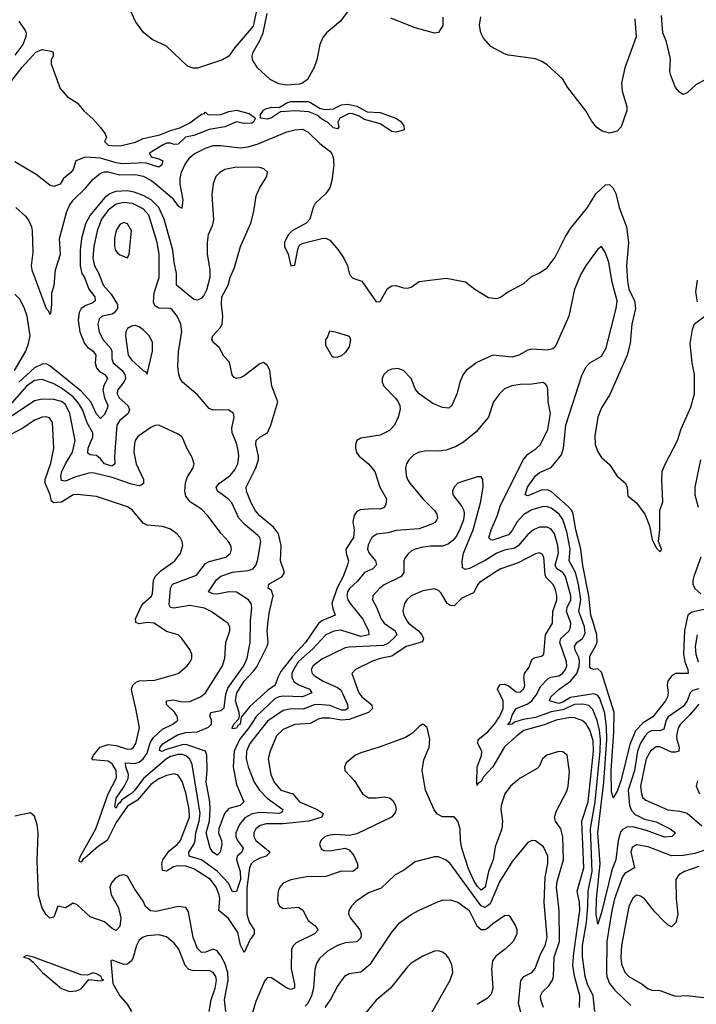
# Model space of a CAD drawing. Header units: inches. Extents: x 1694797 to 1849917, y 907313 to 1017959.
# Tile 175 of 256: x 1745354 to 1748837, y 948027 to 953097. Entities that reach past the tile are written whole.
import ezdxf

# ---------------------------------------------------------------- set-up
doc = ezdxf.new("R2010")
doc.units = ezdxf.units.IN
doc.header["$MEASUREMENT"] = 0
doc.layers.add('B7944', color=7, linetype='Continuous')
doc.layers.add('B7945', color=7, linetype='Continuous')

msp = doc.modelspace()

# ---------------------------------------------------------------- linework, layer by layer
at = {"layer": 'B7944', "color": 5}
for points, elevation in [([(1747349.3, 950000), (1747355.1, 949990), (1747408.1, 949950), (1747425.2, 949930), (1747433.7, 949910), (1747427.2, 949892.8), (1747343.2, 949870), (1747270, 949819.4), (1747210, 949807.7), (1747170, 949794), (1747082.4, 949750), (1747063.6, 949730), (1747100.6, 949630), (1747115.6, 949610), (1747165.4, 949570), (1747170.1, 949550), (1747160.7, 949539.3), (1747150, 949529.9), (1747050, 949493.5), (1747010, 949490.7), (1746950, 949499.7), (1746910, 949499.7), (1746890, 949494.6), (1746850, 949472.1), (1746770, 949467.7), (1746710, 949441.7), (1746676.8, 949410), (1746643.2, 949330), (1746633.4, 949290), (1746647.2, 949210), (1746664.7, 949170), (1746699.3, 949130), (1746760.7, 949110), (1746794, 949070), (1746885.9, 949030), (1746917.3, 949010), (1746909.4, 948990), (1746842.8, 948970), (1746710, 948956.2), (1746623.2, 948956.8), (1746591.8, 948948.2), (1746569, 948930), (1746560.1, 948910), (1746559.8, 948890), (1746569, 948870), (1746643.5, 948810), (1746623.2, 948790), (1746590, 948779.9), (1746557.9, 948762.1), (1746546.1, 948750), (1746537.7, 948730), (1746524.2, 948624.2), (1746523.9, 948490), (1746535.3, 948450), (1746561.8, 948410), (1746560.9, 948390), (1746540.5, 948359.5), (1746510, 948293.5), (1746491.7, 948331.7), (1746476.4, 948396.4), (1746428.9, 948468.9), (1746379.2, 948510), (1746384.4, 948570), (1746381.9, 948590), (1746365.6, 948630), (1746336.5, 948670), (1746250, 948723.5), (1746210, 948737.4), (1746170, 948739.3), (1746146.1, 948733.9), (1746110, 948712.2), (1746090, 948715.4), (1746085.7, 948750), (1746090.3, 948770), (1746123.7, 948816.3), (1746165.3, 948850), (1746182.5, 948870), (1746227.7, 948990), (1746227.4, 949030), (1746210, 949115.1), (1746190, 949174.2), (1746170, 949205.8), (1746150, 949213), (1746110, 949204.6), (1746070, 949186.9), (1746030, 949158.8), (1745961.5, 949078.5), (1745910, 949047.5), (1745850, 948962.7), (1745804.8, 948870), (1745759.5, 948840.5), (1745690, 948778.5), (1745682.7, 948777.3), (1745670, 948758.8), (1745662.1, 948762.1), (1745660.7, 948770), (1745667.3, 948790), (1745746.9, 948930), (1745809.8, 949110.2), (1745852.6, 949192.6), (1745851.4, 949230), (1745830, 949264.5), (1745810, 949279.1), (1745730, 949286), (1745726.1, 949290), (1745734.2, 949310), (1745768.8, 949351.2), (1745810, 949364.2), (1745850, 949359.3), (1745910, 949339.9), (1745930, 949342.4), (1745939.8, 949350), (1745951.9, 949370), (1745970.7, 949450.7), (1745952.9, 949550), (1745932.8, 949630), (1745929.8, 949650), (1745936.3, 949670), (1745953.8, 949686.2), (1745970, 949692.3), (1746050, 949696.3), (1746169.5, 949730), (1746215.8, 949770), (1746232.6, 949790), (1746241.1, 949810), (1746241.1, 949830), (1746230, 949854.5), (1746189.6, 949910), (1746169.8, 949929.8), (1746110, 949947), (1746046.6, 949990), (1746010, 949992.6), (1745970, 949985.4), (1745952.2, 949992.2), (1745951.7, 950000)], 680), ([(1747223, 950000), (1747231, 949990), (1747287.5, 949950), (1747295, 949930), (1747278.7, 949910), (1747250, 949884), (1747226.4, 949873.6), (1747050, 949866.6), (1747030, 949862.4), (1746910, 949803.4), (1746865.3, 949770), (1746855, 949750), (1746859.5, 949730), (1746870, 949719.8), (1746916.3, 949690), (1746990, 949658.9), (1747006.6, 949646.6), (1747041.9, 949570), (1747043.5, 949550), (1747030, 949542.1), (1747010, 949541.3), (1746950, 949565.1), (1746890, 949571.1), (1746870, 949569), (1746814, 949546), (1746751.1, 949548.9), (1746710, 949539), (1746630, 949484.2), (1746538.6, 949370), (1746521.6, 949330), (1746520.3, 949290), (1746530.4, 949250.4), (1746562.1, 949170), (1746588.2, 949130), (1746627.6, 949087.6), (1746708.1, 949030), (1746703.6, 949016.4), (1746691, 949009), (1746590, 949015.2), (1746551.7, 949008.3), (1746513.4, 948986.6), (1746486.6, 948953.4), (1746467.3, 948910), (1746466.4, 948890), (1746475.2, 948870), (1746503.8, 948830), (1746497, 948810), (1746473.4, 948790), (1746470.1, 948770), (1746489.3, 948710), (1746490.4, 948670), (1746470, 948607.4), (1746450, 948606.6), (1746429.9, 948650), (1746370, 948711.4), (1746290, 948770.8), (1746226.3, 948790), (1746225, 948810), (1746250.5, 948849.5), (1746258.3, 948870), (1746261.5, 948910), (1746278.2, 948970), (1746283, 949010), (1746241.3, 949261.3), (1746229.4, 949289.4), (1746210, 949305.7), (1746190, 949313.3), (1746170, 949313), (1746130, 949302.5), (1746110, 949290.4), (1745990.9, 949190), (1745946.8, 949130), (1745930, 949112), (1745880.2, 949079.8), (1745870, 949063.9), (1745861, 949059), (1745850, 949037.2), (1745844, 949044), (1745850, 949087.7), (1745892.4, 949147.6), (1745913.2, 949190), (1745914.1, 949210), (1745899.9, 949250), (1745898.4, 949270), (1745947, 949267), (1745970, 949273.4), (1745990, 949290.9), (1746010, 949320.4), (1746026.4, 949373.6), (1746041.4, 949398.6), (1746090, 949443.9), (1746142.4, 949470), (1746167.9, 949490), (1746164.3, 949510), (1746150.7, 949530.7), (1746109.8, 949570), (1746109.7, 949590), (1746145.2, 949594.8), (1746190, 949584.9), (1746230, 949585.8), (1746285.1, 949610), (1746310, 949630.2), (1746397.6, 949770), (1746409.9, 949810), (1746416.2, 949890), (1746436.5, 949950), (1746436.1, 949970), (1746425.1, 949990), (1746410.9, 950000)], 660), ([(1747125.7, 950000), (1747150.6, 949950), (1747151.9, 949930), (1747110, 949920.6), (1747007.4, 949952.6), (1746971.2, 949948.8), (1746930, 949929.9), (1746862.6, 949857.4), (1746790, 949791.9), (1746770, 949762.9), (1746756, 949730), (1746754.9, 949710), (1746767.9, 949687.9), (1746791.8, 949671.8), (1746845.4, 949650), (1746857.7, 949630), (1746810, 949609.6), (1746710, 949612.9), (1746690, 949610.5), (1746670, 949601.5), (1746570.9, 949509.1), (1746533.1, 949450), (1746486.3, 949390), (1746459.1, 949330), (1746452.8, 949250), (1746470, 949159.1), (1746507.9, 949070), (1746489.1, 949050.9), (1746430, 949034.5), (1746408.7, 949010), (1746379, 948930), (1746377.7, 948910), (1746393.9, 948870), (1746395.1, 948850), (1746386.2, 948810), (1746370, 948795.3), (1746347.8, 948810), (1746334.7, 948830), (1746314.5, 948910), (1746330.6, 948969.4), (1746334.3, 949030), (1746332.4, 949070), (1746313.7, 949170), (1746319.7, 949230), (1746317.4, 949310), (1746310, 949329.8), (1746210, 949364.2), (1746190, 949363), (1746102.4, 949337.6), (1746088.4, 949328.4), (1746074.2, 949334.2), (1746077.7, 949350), (1746093.4, 949370), (1746166, 949414), (1746210, 949427.1), (1746270, 949429.7), (1746325.7, 949454.3), (1746340.9, 949470), (1746340.9, 949490), (1746333.9, 949510), (1746338, 949530), (1746390, 949539.6), (1746406.9, 949553.1), (1746415.8, 949624.2), (1746425.7, 949654.3), (1746507.5, 949770), (1746524.8, 949810), (1746540.1, 949890), (1746542.2, 949997.8), (1746542.4, 950000)], 640), ([(1746907.9, 950000), (1746892.9, 949987.1), (1746826, 949890), (1746760.8, 949819.2), (1746698.9, 949741.1), (1746683, 949710), (1746670.1, 949670), (1746630, 949643), (1746539.8, 949560.2), (1746495, 949505), (1746490, 949468.8), (1746477.5, 949462.5), (1746470, 949448.2), (1746450, 949445.1), (1746447.3, 949450), (1746456.4, 949470), (1746482.4, 949497.6), (1746485.4, 949510), (1746484.5, 949530), (1746465.5, 949590), (1746471.9, 949630), (1746510, 949691.3), (1746558.3, 949741.7), (1746574.9, 949765.1), (1746630, 949873.7), (1746633.9, 949890), (1746627.8, 949950), (1746634.1, 950000)], 620), ([(1748236.7, 948010), (1748238.5, 948070), (1748210, 948172), (1748202.6, 948230), (1748207.2, 948290), (1748238.1, 948510), (1748236.9, 948550), (1748224.4, 948610), (1748258.2, 948730), (1748248, 948970), (1748280, 949070), (1748308.7, 949330), (1748305.6, 949385.6), (1748290, 949438.5), (1748270, 949470.5), (1748250, 949487.7), (1748210, 949502.5), (1748190, 949504), (1748115.5, 949490), (1748054.1, 949465.9), (1747950, 949435.9), (1747912.7, 949410), (1747850, 949352.2), (1747790.1, 949250), (1747742.1, 949197.9), (1747730, 949174.2), (1747715, 949165), (1747710, 949152.7), (1747707.8, 949167.8), (1747709, 949250), (1747732, 949308), (1747733.3, 949330), (1747712.2, 949370), (1747714.2, 949390), (1747763.7, 949430), (1747798.4, 949470), (1747825.4, 949510), (1747843.3, 949550), (1747842.5, 949590), (1747814.6, 949650), (1747818.5, 949661.5), (1747830, 949674.3), (1747850, 949675.5), (1747870, 949667.2), (1747910, 949635.3), (1747930, 949633.4), (1747950, 949653.7), (1747955.2, 949670), (1747949.3, 949710), (1747953.3, 949730), (1747977.5, 949762.5), (1747990, 949803.1), (1748006.6, 949813.4), (1748039.8, 949820.2), (1748051.9, 949830), (1748060.9, 949930), (1748097.1, 949990), (1748097.5, 950000)], 680), ([(1748315.6, 947990), (1748306.1, 948070), (1748276.6, 948130), (1748265.4, 948170), (1748250.8, 948270.8), (1748252.3, 948330), (1748271.3, 948448.7), (1748278.7, 948530), (1748280.4, 948610), (1748301.3, 948710), (1748292.5, 948930), (1748316.8, 949070), (1748342.7, 949330), (1748344.4, 949390), (1748338.8, 949438.8), (1748327.7, 949487.7), (1748305.3, 949545.3), (1748284.8, 949564.8), (1748252.5, 949572.5), (1748210, 949571), (1748150, 949542.4), (1748090, 949532.5), (1748010, 949502.9), (1747946.2, 949493.8), (1747900.8, 949479.2), (1747888.9, 949468.9), (1747871.8, 949468.2), (1747870, 949463.7), (1747868.9, 949470), (1747879.2, 949480.8), (1747890, 949515.9), (1747910, 949550), (1747966.9, 949573.1), (1747989.9, 949590), (1748017, 949623), (1748036.1, 949663.9), (1748075.6, 949704.4), (1748089, 949711), (1748130, 949717.4), (1748149.2, 949730), (1748163.6, 949750), (1748170.8, 949770), (1748169.9, 949790), (1748134.3, 949890), (1748139.9, 949910), (1748183.7, 949950), (1748190.3, 949970), (1748190.7, 949990), (1748187.2, 950000)], 660), ([(1748850, 949651.2), (1748817.9, 949642.1), (1748805.6, 949630), (1748790, 949590), (1748770, 949560.9), (1748692.3, 949507.7), (1748682.2, 949490), (1748670, 949443.1), (1748650, 949435.8), (1748610, 949436.7), (1748590, 949426.6), (1748574.5, 949410), (1748550, 949371.6), (1748533.8, 949330), (1748518.5, 949230), (1748487.3, 949130), (1748493.1, 949050), (1748504.2, 949024.2), (1748523.4, 949003.4), (1748570, 948979.6), (1748630, 948966), (1748703.1, 948930), (1748730.4, 948910), (1748713.4, 948890), (1748673.3, 948886.7), (1748581.4, 948921.4), (1748510, 948940.8), (1748480.5, 948939.5), (1748455.5, 948924.5), (1748447.3, 948912.7), (1748434.6, 948870), (1748422.4, 948770), (1748402.6, 948717.4), (1748350, 948498.9), (1748330, 948439.6), (1748321.5, 948490), (1748323.1, 948570), (1748342.2, 948750), (1748330.4, 948910), (1748361, 949170), (1748376.7, 949390), (1748375.8, 949455.8), (1748365.8, 949525.8), (1748341, 949601), (1748330, 949617.2), (1748310, 949626.1), (1748190, 949606.4), (1748150, 949582.4), (1748130, 949575.4), (1748080.8, 949590), (1748087.7, 949610), (1748131.4, 949650), (1748188.9, 949690), (1748221.6, 949730), (1748233.7, 949766.3), (1748235.8, 949795.8), (1748233.2, 949813.2), (1748214.1, 949850), (1748209.9, 949870), (1748222.7, 949890), (1748250.9, 949910), (1748264.4, 949935.6), (1748261.9, 949970), (1748251.1, 950000)], 640), ([(1748786.9, 950000), (1748776, 949950), (1748772.1, 949832.1), (1748777.5, 949790), (1748792.9, 949750), (1748795.3, 949730), (1748730.7, 949730.7), (1748710, 949717.3), (1748691.3, 949690), (1748687.3, 949670), (1748691.7, 949630), (1748689.4, 949610.6), (1748678.7, 949590), (1748613, 949507), (1748563.7, 949476.3), (1748524.5, 949435.5), (1748495.1, 949364.9), (1748450, 949183.4), (1748430, 949124.1), (1748410, 949089.6), (1748400.8, 949120.8), (1748398.3, 949230), (1748413.2, 949430), (1748413.8, 949530), (1748350, 949736.9), (1748330, 949754.4), (1748310, 949750.9), (1748295.2, 949755.2), (1748290, 949762.7), (1748290, 949819.5), (1748322.5, 949877.5), (1748326.2, 949893.8), (1748324.5, 949930), (1748304, 950000)], 620), ([(1748842.6, 949930), (1748832, 949870), (1748834.2, 949830), (1748847.1, 949790)], 640), ([(1748850, 949571.8), (1748803.4, 949516.6), (1748756.3, 949470), (1748743.7, 949450), (1748735, 949410), (1748736.3, 949390), (1748748.7, 949350), (1748746.7, 949330), (1748730, 949324.5), (1748710, 949325.8), (1748650, 949352.5), (1748630, 949351.8), (1748600.8, 949330), (1748579.7, 949290), (1748550.9, 949150), (1748554.5, 949110), (1748562.9, 949090), (1748577.2, 949077.2), (1748690, 949028.7), (1748750, 949021.9), (1748790, 949010.6), (1748866, 948946)], 660), ([(1748050.4, 948010), (1748036.4, 948050), (1748035.9, 948070), (1748044.9, 948090), (1748079, 948121), (1748096.3, 948150), (1748101.5, 948170), (1748105, 948270), (1748132.4, 948350), (1748130.9, 948510), (1748118.2, 948630), (1748121.4, 948658.6), (1748153.1, 948770), (1748149.9, 948889.9), (1748139.7, 948930), (1748113.3, 948970), (1748107.8, 948990), (1748117.1, 949022.9), (1748170, 949123.6), (1748177.6, 949150), (1748183.9, 949223.9), (1748172.2, 949310), (1748150, 949326.2), (1748130, 949328.2), (1748067.4, 949310), (1748045.2, 949290), (1748028.2, 949251.8), (1748018.5, 949241.5), (1747930, 949191.8), (1747881.4, 949150), (1747851.8, 949110), (1747832.1, 949050), (1747830.6, 949030), (1747839.1, 948970), (1747836.8, 948930), (1747802.4, 948837.6), (1747791.5, 948770), (1747768.3, 948710), (1747750.5, 948629.5), (1747730, 948615.2), (1747710, 948634.7), (1747690, 948666.8), (1747664.2, 948724.2), (1747630.8, 948830), (1747623.7, 948870), (1747621.5, 948930), (1747610, 948969.7), (1747590, 948991.9), (1747530, 948991.6), (1747505.2, 949005.2), (1747488.3, 949028.3), (1747443.4, 949130), (1747426.4, 949230), (1747435.2, 949284.8), (1747461.4, 949350), (1747465.1, 949390), (1747451.3, 949451.3), (1747430, 949469.2), (1747410, 949458), (1747376.7, 949423.3), (1747340.1, 949399.9), (1747210, 949352), (1747110, 949322.4), (1747083.1, 949310), (1747034.4, 949270), (1747025.7, 949250), (1747027.2, 949230), (1747077.4, 949177.4), (1747119.3, 949110), (1747150.7, 949090.7), (1747190, 949089.6), (1747230, 949095.1), (1747258, 949090), (1747275.5, 949075.5), (1747289.3, 949050), (1747291.6, 949030), (1747287.7, 949012.3), (1747268.7, 948990), (1747090, 948904.5), (1747050, 948895.7), (1746981.1, 948901.1), (1746950, 948898.4), (1746926.4, 948890), (1746904.3, 948870), (1746898.1, 948850), (1746900.6, 948840.6), (1746906.7, 948826.7), (1746919.5, 948819.5), (1746950, 948817.1), (1747030, 948830.2), (1747050, 948821.6), (1747073.5, 948793.5), (1747093, 948750), (1747092.5, 948730), (1747081.6, 948718.4), (1747068.8, 948711.2), (1747010, 948711.4), (1746930, 948684.7), (1746830, 948682.2), (1746750, 948666.9), (1746710, 948650.5), (1746693, 948630), (1746685.4, 948610), (1746681.5, 948570), (1746683.3, 948550), (1746691.3, 948531.3), (1746710, 948520.5), (1746790, 948527.6), (1746811.1, 948511.1), (1746838.7, 948458.7), (1746875, 948430), (1746891.3, 948410), (1746872.4, 948390), (1746777.2, 948342.8), (1746763, 948330), (1746753.6, 948310), (1746751.2, 948210), (1746768.6, 948130), (1746768.7, 948110), (1746750, 948102.3), (1746730, 948109.9), (1746650, 948163.7), (1746630, 948165.3), (1746614.5, 948145.5), (1746570, 948040.3), (1746542.5, 947950)], 720), ([(1748843, 949177), (1748836.9, 949150), (1748853.7, 949110)], 680), ([(1746415.4, 947990), (1746408.7, 948050), (1746426.7, 948150), (1746425.8, 948190), (1746410, 948239.2), (1746390, 948276.5), (1746370, 948301.7), (1746350, 948310.5), (1746310, 948295.4), (1746290, 948293.6), (1746270, 948314.8), (1746247.9, 948370), (1746222.4, 948502.4), (1746210, 948525.4), (1746170, 948529.9), (1746056.3, 948503.7), (1746027.3, 948507.3), (1746002.6, 948530), (1745990, 948558.5), (1745943.9, 948623.9), (1745910, 948687.3), (1745890, 948693.7), (1745870, 948689.7), (1745845.3, 948674.7), (1745827.1, 948652.9), (1745818.6, 948630), (1745824.6, 948590), (1745862.9, 948522.9), (1745874.9, 948470), (1745870, 948427.4), (1745850, 948405.8), (1745830, 948416.7), (1745790, 948451.2), (1745717.8, 948477.8), (1745650, 948538.7), (1745630, 948546.6), (1745590, 948524.2), (1745550, 948531.3), (1745530, 948475.6), (1745510, 948470.9), (1745490, 948488.8), (1745470, 948521.5), (1745450.6, 948589.4), (1745443.5, 948763.5), (1745448.5, 948910), (1745443.5, 948950), (1745430, 948995.3), (1745410, 949012.3), (1745330, 948996.2)], 720), ([(1747956.6, 947903.4), (1747921.9, 948030), (1747933.3, 948146.7), (1747950, 948169.1), (1747990, 948190.2), (1748008.6, 948211.4), (1748035.6, 948284.4), (1748060.1, 948330), (1748069.9, 948370), (1748054.2, 948550), (1748058.5, 948681.5), (1748072.3, 948752.3), (1748073.4, 948790), (1748050, 948836.9), (1748010, 948867.8), (1747990, 948869.6), (1747970, 948859.6), (1747890, 948762.3), (1747823.5, 948656.5), (1747775.9, 948544.1), (1747750, 948524.9), (1747730, 948532.9), (1747722.4, 948542.4), (1747570, 948750.9), (1747550, 948768.4), (1747510, 948786.6), (1747490, 948786.9), (1747390, 948761), (1747330, 948716.3), (1747286.7, 948693.3), (1747215.1, 948624.9), (1747150, 948599.8), (1747084.4, 948555.6), (1747060.3, 948530), (1747048.5, 948510), (1747047.2, 948490), (1747058, 948470), (1747105.7, 948410), (1747112.6, 948390), (1747110, 948368.3), (1747090, 948349.1), (1747030, 948342.9), (1746990, 948329.9), (1746939.3, 948300.7), (1746898.3, 948261.7), (1746882.7, 948237.3), (1746873.5, 948206.5), (1746866.1, 948110), (1746856.9, 948070), (1746837.2, 948030), (1746823.9, 948016.1)], 740), ([(1748990, 948856.2), (1748830, 948804), (1748770, 948792.9), (1748710, 948790.8), (1748590, 948837.3), (1748530, 948847.7), (1748506.7, 948833.3), (1748500.6, 948810), (1748519.7, 948730), (1748470, 948699.5), (1748457.4, 948682.6), (1748416, 948570), (1748402.3, 948510), (1748377.5, 948350), (1748374.6, 948190), (1748377, 948170), (1748390, 948134.5), (1748418.7, 948098.7), (1748500.2, 948020.2)], 660), ([(1748850, 948736.1), (1748775.8, 948710), (1748746.7, 948693.3), (1748731.3, 948668.7), (1748732.9, 948570), (1748742, 948490), (1748732.1, 948447.9), (1748710, 948426.3), (1748690, 948435.1), (1748670, 948454.3), (1748623.4, 948503.4), (1748570, 948569.7), (1748550, 948583.5), (1748530, 948588.3), (1748510, 948572.6), (1748489.5, 948530), (1748452.2, 948330), (1748448.5, 948270), (1748452.9, 948232.9), (1748470, 948192.9), (1748490.2, 948170), (1748559.5, 948130), (1748590, 948106.3), (1748610, 948099.6), (1748650, 948097.5), (1748730, 948068.7), (1748790, 948072.1), (1748890, 948060.1)], 680), ([(1746926.8, 948010), (1746954.1, 948050), (1746990, 948118.9), (1747030, 948172.4), (1747050, 948184.7), (1747110, 948193.8), (1747162.6, 948237.4), (1747266.3, 948393.7), (1747310, 948446), (1747370, 948488.9), (1747410, 948511.5), (1747510, 948555.8), (1747530, 948562.2), (1747570, 948564.1), (1747610, 948552.2), (1747668.2, 948510), (1747707.4, 948430), (1747730, 948412.6), (1747750, 948412.1), (1747762.1, 948417.9), (1747790, 948443.5), (1747850, 948484.7), (1747870, 948485.6), (1747878.2, 948478.2), (1747906.9, 948430), (1747913.7, 948410), (1747914.3, 948390), (1747894.7, 948350), (1747853.3, 948310), (1747805.2, 948274.8), (1747787.8, 948250), (1747783.1, 948210), (1747789.8, 948110), (1747781, 948079), (1747762, 948058), (1747710, 948026)], 760), ([(1746330.4, 947990), (1746339.9, 948050), (1746361.2, 948110), (1746366.9, 948150), (1746364.1, 948170), (1746350.9, 948190.9), (1746330, 948199.9), (1746250, 948198.8), (1746225.2, 948205.2), (1746205.8, 948225.8), (1746173.7, 948310), (1746150, 948342), (1746110, 948373.6), (1746070, 948384), (1746010, 948379.3), (1745990, 948372), (1745970, 948356.9), (1745955.6, 948330), (1745937.2, 948262.8), (1745930, 948249.7), (1745910, 948232.8), (1745890, 948231.7), (1745830, 948254.5), (1745822.8, 948250), (1745833.4, 948133.4), (1745870.4, 948070), (1745907.5, 948027.5), (1745929.3, 947990)], 740), ([(1747475.8, 947984.2), (1747569.7, 948150), (1747583.5, 948190), (1747583.1, 948210), (1747579.1, 948230), (1747563.6, 948263.6), (1747550, 948281.6), (1747530, 948295.6), (1747510, 948302.4), (1747490, 948299.7), (1747430, 948274.3), (1747370, 948237.7), (1747350, 948219.7), (1747262.4, 948110), (1747190, 948048.5), (1747110, 947951.2)], 780)]:
    msp.add_lwpolyline(points, dxfattribs=dict(at, elevation=elevation))
at = {"layer": 'B7944', "color": 5, "elevation": 740}
msp.add_lwpolyline([(1745390, 948278), (1745374, 948270), (1745402, 948262), (1745424, 948244), (1745470.8, 948190), (1745570, 948108.5), (1745610, 948092.2), (1745644.9, 948095.1), (1745670, 948106), (1745710, 948154), (1745770, 948146.8), (1745786, 948150), (1745776.4, 948156.4), (1745774, 948170), (1745750, 948184), (1745730, 948188), (1745703.6, 948176.4), (1745670, 948179), (1745426, 948270)], close=True, dxfattribs=at)
at = {"layer": 'B7945', "color": 5}
for points, elevation in [([(1746586.7, 953210), (1746555.9, 953064.1), (1746463.3, 952956.7), (1746430, 952910.1), (1746398, 952890), (1746270, 952848.4), (1746247.1, 952847.1), (1746218.5, 952858.5), (1746110, 952960.4), (1746035.4, 952995.4), (1745991.7, 953031.7), (1745950, 953088.2), (1745913.2, 953170)], 580), ([(1747050, 953150.2), (1747006.3, 953090), (1746933.1, 953030), (1746914, 953006), (1746898.5, 952970), (1746883.4, 952890), (1746870, 952851.2), (1746836.4, 952790), (1746810, 952771.3), (1746793.9, 952766.1), (1746730, 952760.6), (1746687.7, 952767.7), (1746643.6, 952790), (1746578, 952850), (1746553.5, 952890), (1746551.5, 952910), (1746555.5, 952930), (1746590.6, 952990), (1746607.8, 953030), (1746627.4, 953130)], 580), ([(1745350.6, 953090), (1745382.3, 953042.3), (1745386.7, 953030), (1745385.5, 953010), (1745370.2, 952970), (1745330, 952914.5)], 560), ([(1747532, 953110), (1747532.1, 953067.9), (1747510, 953031.3), (1747490, 953027.3), (1747390, 953055.2), (1747264.6, 953104.6)], 580), ([(1748521.2, 953101.2), (1748527.5, 953010), (1748470, 952850.2), (1748452.7, 952770), (1748455.6, 952730), (1748480.3, 952650), (1748479.9, 952630), (1748450, 952546.1), (1748430, 952524.2), (1748390, 952513.9), (1748350, 952524.6), (1748323.3, 952543.3), (1748297.1, 952577.1), (1748268.6, 952628.6), (1748175.1, 952750), (1748150.7, 952790.7), (1748070, 952864.3), (1748042.4, 952882.4), (1748010, 952896.1), (1747870, 952915.5), (1747850, 952922.4), (1747780.1, 952960.1), (1747742.5, 953002.5), (1747728.1, 953030), (1747721.7, 953070), (1747727.9, 953112.1)], 580), ([(1749410, 953099.4), (1749390, 953086.3), (1749310, 953068.2), (1749246, 953034), (1749210.5, 952990), (1749156.7, 952910), (1749118.7, 952841.3), (1749099.4, 952820.6), (1749075.6, 952804.4), (1749050, 952795.7), (1748889, 952791), (1748836.9, 952763.1), (1748790, 952721.2), (1748770, 952712.6), (1748750, 952723.6), (1748730, 952749.1), (1748706.6, 952810), (1748701.8, 952830), (1748704, 952896), (1748684.2, 952984.2), (1748664.2, 953030), (1748658.3, 953118.3)], 580), ([(1745279.8, 952740.2), (1745367.2, 952852.8), (1745436.9, 952930), (1745470, 952944.6), (1745515.8, 952935.8), (1745526, 952930), (1745526.8, 952910), (1745516, 952890), (1745516, 952870), (1745562.5, 952742.5), (1745600.7, 952700.7), (1745650.6, 952670), (1745686.9, 952626.9), (1745730, 952587.7), (1745770, 952543), (1745794, 952510), (1745801.6, 952490), (1745790.7, 952470), (1745810.4, 952450.4), (1745850, 952447.1), (1745878, 952450), (1745950, 952466), (1745990, 952486), (1746076.2, 952503.8), (1746130, 952527.4), (1746178.9, 952541.1), (1746230, 952565.6), (1746290, 952610.6), (1746305.6, 952614.4), (1746310, 952622), (1746322, 952610), (1746373.2, 952606.8), (1746390, 952608.9), (1746430, 952625.2), (1746470, 952632.2), (1746535.1, 952615.1), (1746568.2, 952590), (1746558, 952570), (1746550, 952565.4), (1746510, 952562.3), (1746470, 952571.1), (1746410, 952545.1), (1746330, 952531.9), (1746250, 952501.5), (1746208.2, 952491.8), (1746170, 952456.2), (1746150, 952454), (1746130, 952461.6), (1746110, 952460.7), (1746088.8, 952451.2), (1746022.8, 952410), (1746031, 952391), (1746070, 952381), (1746090.7, 952370.7), (1746086, 952350), (1746070, 952337.2), (1745999.7, 952359.7), (1745885, 952355), (1745850, 952361), (1745770, 952385.1), (1745691.3, 952388.7), (1745642.8, 952370), (1745630, 952326.6), (1745617.1, 952310), (1745579.9, 952280.1), (1745562, 952250), (1745530, 952239), (1745510, 952245.2), (1745439.7, 952299.7), (1745330, 952365.4)], 560), ([(1745333.5, 952130), (1745384.9, 952084.9), (1745401.5, 952061.5), (1745415.1, 952030), (1745418.5, 952010), (1745422.2, 951897.8), (1745413.5, 951830), (1745416.7, 951810), (1745490, 951610.9), (1745500.4, 951600.4), (1745510, 951579.6), (1745514.5, 951585.5), (1745519.4, 951630), (1745519.2, 951690), (1745532.3, 951727.7), (1745539.2, 951810), (1745564.1, 951890), (1745559, 951970), (1745597.3, 952110), (1745610, 952140.4), (1745630, 952167.8), (1745693.8, 952230), (1745730, 952274.7), (1745770, 952306.8), (1745790, 952313.8), (1745810, 952313.1), (1745870, 952298.6), (1745950, 952299.4), (1745990, 952292), (1746030, 952271.8), (1746050, 952256.2), (1746139.8, 952179.8), (1746170, 952136.5), (1746190, 952126.6), (1746195.6, 952170), (1746181, 952250), (1746180.5, 952279.5), (1746187.6, 952312.4), (1746203.8, 952350), (1746230, 952387.6), (1746253, 952407), (1746310, 952436.5), (1746350, 952449), (1746390.4, 952449.6), (1746490, 952437.6), (1746530, 952442.2), (1746581.2, 952458.8), (1746730, 952519.8), (1746770, 952530.3), (1746810, 952533.6), (1746839, 952519), (1746899.7, 952459.7), (1746950, 952420.2), (1746960.2, 952410), (1746968.4, 952390), (1746971.6, 952350), (1746961.9, 952270), (1746950, 952231.8), (1746930, 952201.5), (1746875.4, 952150), (1746864.4, 952130), (1746848.5, 952070), (1746829.8, 952050), (1746756.2, 952010), (1746735.7, 951990), (1746718.1, 951950), (1746718.2, 951930), (1746737, 951890), (1746750, 951829.2), (1746770, 951834), (1746785.7, 951914.3), (1746790.9, 951930), (1746800.6, 951939.4), (1746813.8, 951946.2), (1746910, 951970.3), (1746930, 951972), (1746950, 951962.3), (1746992.9, 951912.9), (1747022.4, 951870), (1747041.4, 951830), (1747050, 951792), (1747057.9, 951777.9), (1747070, 951765.8), (1747116.2, 951750), (1747190, 951645.2), (1747210, 951646), (1747247.4, 951712.6), (1747270, 951726), (1747290, 951729.2), (1747330, 951716), (1747350, 951715.1), (1747370, 951720.7), (1747410.2, 951749.8), (1747550, 951767), (1747650, 951748), (1747697, 951710), (1747767.5, 951667.5), (1747810, 951662), (1747830, 951668.3), (1747865.5, 951694.5), (1747950, 951739.2), (1747986.9, 951773.1), (1748030, 951792.9), (1748070, 951819.2), (1748110, 951875), (1748162.3, 951977.7), (1748190, 952022.3), (1748277.3, 952130), (1748319.8, 952200.2), (1748370, 952247), (1748390, 952248.4), (1748410, 952229.9), (1748423.1, 952203.1), (1748440.9, 952130), (1748477.4, 952030), (1748488.3, 951950), (1748477.9, 951830), (1748482.8, 951750), (1748490.2, 951710), (1748519.7, 951650), (1748524.8, 951610), (1748505.5, 951530), (1748496.6, 951430), (1748482, 951370), (1748392.8, 951167.2), (1748350, 951099), (1748330, 951050.4), (1748314.8, 950954.8), (1748317.2, 950910), (1748330, 950872.3), (1748350, 950842), (1748390, 950806.6), (1748430, 950746.6), (1748472.3, 950710), (1748482, 950690), (1748485.5, 950645.5), (1748529.7, 950609.7), (1748571.9, 950550), (1748595.6, 950490), (1748610, 950421.2), (1748630, 950378), (1748650, 950358), (1748657.3, 950362.7), (1748657.6, 950370), (1748642.4, 950410), (1748648.9, 950471.1), (1748650.2, 950569.8), (1748665.4, 950614.6), (1748659.1, 950730), (1748662.1, 950770), (1748675.2, 950804.8), (1748739.8, 950930), (1748759.3, 950990), (1748810, 951102.6), (1748827.8, 951170), (1748828.9, 951270), (1748816.3, 951330), (1748805.7, 951430), (1748818, 951502), (1748828.6, 951531.4), (1748880.9, 951570)], 580), ([(1746634.1, 950000), (1746639.2, 950040.8), (1746658.7, 950130), (1746650, 950157.1), (1746633.3, 950170), (1746637.3, 950190), (1746704.8, 950230), (1746717.6, 950250), (1746697, 950310), (1746699.6, 950390), (1746686, 950450), (1746662.2, 950482.2), (1746590, 950542.9), (1746567.8, 950567.8), (1746545, 950610), (1746521.9, 950670), (1746519.8, 950690), (1746570.4, 950789.6), (1746583.6, 950830), (1746583.4, 950850), (1746569, 950910), (1746571.9, 950930), (1746590, 950948.1), (1746630, 950970.2), (1746647.5, 951010), (1746682.3, 951130), (1746652.7, 951210), (1746641.7, 951290), (1746630, 951317), (1746610, 951331.1), (1746590, 951325.1), (1746510, 951263.7), (1746490, 951252.8), (1746469.3, 951250), (1746456.8, 951256.8), (1746448.3, 951268.3), (1746434, 951334), (1746404.9, 951364.9), (1746381, 951410), (1746352.8, 951432.8), (1746343.5, 951450), (1746349.1, 951470), (1746385.7, 951510), (1746397, 951530), (1746400.2, 951570), (1746392.8, 951630), (1746394.8, 951670), (1746427.7, 951730), (1746437.2, 951770), (1746459.4, 951820.6), (1746491.7, 951930), (1746544.2, 952050), (1746560.2, 952110), (1746571.8, 952190), (1746588.4, 952230), (1746626.5, 952290), (1746630, 952311.5), (1746611.5, 952330), (1746590, 952336), (1746470, 952338.7), (1746410, 952325.4), (1746384.1, 952310), (1746364.3, 952290), (1746350, 952252.7), (1746344.1, 952195.9), (1746352.6, 952067.4), (1746344.7, 952035.3), (1746325.1, 951990), (1746318.8, 951950), (1746318.5, 951890), (1746332.8, 951810), (1746333.2, 951770), (1746315.4, 951704.6), (1746302.6, 951677.4), (1746290, 951662.7), (1746270, 951653.8), (1746250, 951656.8), (1746162, 951730), (1746161.5, 951790), (1746148.6, 951848.6), (1746143.1, 951910), (1746098.4, 952070), (1746070.8, 952130), (1746030.3, 952170), (1745990, 952192.8), (1745944.2, 952210), (1745910, 952215.4), (1745848.1, 952211.9), (1745819.1, 952200.9), (1745790, 952179.4), (1745717.7, 952090), (1745693.8, 952046.2), (1745672.1, 951970), (1745665.9, 951910), (1745664.7, 951830), (1745673.8, 951790), (1745688, 951770), (1745710.1, 951710), (1745740.4, 951670), (1745743.3, 951650), (1745730, 951639.3), (1745694.6, 951625.4), (1745670.1, 951610), (1745660.1, 951590), (1745655.2, 951550), (1745664.5, 951490), (1745688.1, 951430), (1745704.2, 951410), (1745732.2, 951390), (1745746.3, 951370), (1745743.6, 951330), (1745750, 951304.3), (1745765.4, 951285.4), (1745792.4, 951270), (1745806.1, 951250), (1745787.1, 951212.9), (1745782.4, 951190), (1745790, 951150.2), (1745807.3, 951110), (1745805.1, 951094.9), (1745790, 951064.4), (1745770, 951043.8), (1745750, 951065), (1745721.1, 951130), (1745670, 951184.8), (1745510, 951314.4), (1745490, 951324.6), (1745470, 951324.1), (1745430, 951304.8), (1745350, 951230.4)], 620), ([(1746542.4, 950000), (1746549.3, 950070), (1746546.1, 950090), (1746532.4, 950110), (1746470, 950149.3), (1746430, 950151.2), (1746370, 950138.7), (1746350, 950140.2), (1746326, 950150), (1746368.2, 950211.8), (1746389, 950231), (1746450, 950252.4), (1746530, 950261.4), (1746555.3, 950270), (1746570.9, 950289.1), (1746581, 950319), (1746595.4, 950410), (1746589.9, 950430), (1746580.5, 950440.5), (1746515.6, 950495.6), (1746482.8, 950530), (1746445.7, 950610), (1746428.2, 950630), (1746373, 950670), (1746365, 950690), (1746382.8, 950710), (1746438.2, 950750), (1746461.1, 950778.9), (1746476.6, 950810), (1746481.7, 950850), (1746478.3, 950878.3), (1746470, 950916.9), (1746448.2, 950970), (1746446.8, 950993.2), (1746457.7, 951050), (1746455.1, 951070), (1746428.6, 951088.6), (1746350, 951087.1), (1746330, 951095.1), (1746270, 951164.7), (1746192.6, 951230), (1746180.7, 951250), (1746172.6, 951272.6), (1746168, 951310), (1746171.4, 951388.6), (1746188.5, 951490), (1746184.5, 951530), (1746165.5, 951570), (1746141.6, 951601.6), (1746130, 951610.6), (1746070, 951611.8), (1746050, 951624), (1746043.1, 951643.1), (1746046.5, 951690), (1746072.4, 951770), (1746072, 951890), (1746062.5, 951950), (1746019.4, 952090), (1745990, 952122.7), (1745935.3, 952150), (1745890, 952156.6), (1745850, 952147.1), (1745810, 952117.3), (1745776.2, 952070), (1745753.3, 952010), (1745736.6, 951930), (1745731.4, 951870), (1745739.2, 951830), (1745761.8, 951790), (1745783.5, 951730), (1745824.4, 951684.4), (1745857.3, 951630), (1745857.9, 951610), (1745842.7, 951590), (1745830, 951581.4), (1745779.3, 951570), (1745763.5, 951556.5), (1745757, 951530), (1745763.3, 951490), (1745782, 951450), (1745824.2, 951404.2), (1745829.1, 951390), (1745828.2, 951350), (1745835.3, 951330), (1745881, 951290), (1745896.1, 951270), (1745898.1, 951250), (1745890.9, 951230), (1745857.8, 951190), (1745856, 951170), (1745866.7, 951150), (1745911.6, 951110), (1745920.1, 951090), (1745912.8, 951070), (1745868, 951032), (1745854.4, 951010), (1745841.7, 950850), (1745844.6, 950810), (1745830, 950797.9), (1745791.4, 950810), (1745770, 950836.5), (1745750, 950852.6), (1745716.2, 950856.2), (1745705.5, 950865.5), (1745706.8, 950890), (1745730.3, 950949.7), (1745729.9, 950970), (1745701.9, 951021.9), (1745677.8, 951090), (1745652.3, 951130), (1745630, 951154.9), (1745570, 951200.2), (1745530, 951222.5), (1745470, 951245), (1745430, 951239), (1745390, 951209.5), (1745290, 951096.2)], 640), ([(1748304, 950000), (1748295.2, 950030), (1748284.4, 950130), (1748253.4, 950286.6), (1748242.1, 950370), (1748217.7, 950470), (1748204.1, 950550), (1748195.8, 950570), (1748178, 950590), (1748090, 950667.3), (1748074.3, 950674.3), (1748044.7, 950675.3), (1747970, 950644.7), (1747955.6, 950650), (1747968.4, 950690), (1748010, 950747.8), (1748030, 950765.3), (1748090, 950791), (1748142.8, 950857.2), (1748154, 950890), (1748165.3, 951010), (1748249.6, 951270.4), (1748270.5, 951310), (1748290, 951329.5), (1748350, 951365), (1748373.1, 951406.9), (1748425.2, 951610), (1748429.3, 951650), (1748404.9, 951744.9), (1748386.6, 951846.6), (1748370, 951897.6), (1748350, 951929.6), (1748330, 951915.4), (1748270, 951832.5), (1748245.3, 951790), (1748211, 951710), (1748180.4, 951570), (1748116.3, 951423.7), (1748109.5, 951410.5), (1748098, 951402), (1748070, 951395.2), (1747990, 951399.8), (1747970, 951395), (1747923.7, 951370), (1747890, 951358.8), (1747790, 951369), (1747707.4, 951332.6), (1747652.9, 951290), (1747636.9, 951270), (1747619.8, 951230), (1747606.5, 951173.5), (1747579.6, 951110), (1747563.6, 951096.4), (1747530, 951100.7), (1747481.5, 951121.5), (1747410.6, 951170.6), (1747392.2, 951192.2), (1747369.8, 951250), (1747329.9, 951289.9), (1747300.3, 951300.3), (1747270, 951298.4), (1747250, 951288.7), (1747229.6, 951270.4), (1747220.6, 951250), (1747221, 951230), (1747229.3, 951210), (1747288.8, 951148.8), (1747302.7, 951130), (1747310.3, 951110), (1747312.7, 951090), (1747302.8, 951050), (1747282.9, 951010), (1747257.9, 950982.1), (1747210, 950958.4), (1747110, 950942.3), (1747090.2, 950929.8), (1747083.6, 950910), (1747083.6, 950890), (1747088.4, 950868.4), (1747102, 950850), (1747150.2, 950810), (1747182, 950770), (1747208.9, 950690), (1747242.3, 950630), (1747239.1, 950600.9), (1747230, 950585.1), (1747210, 950576.8), (1747170, 950578.5), (1747107.5, 950572.5), (1747090, 950565.2), (1747075.3, 950544.7), (1747069.5, 950510.5), (1747076.2, 950470), (1747071.9, 950430), (1747033.5, 950370), (1747034.3, 950350), (1747046.1, 950310), (1747042.2, 950290), (1747019, 950230), (1746988.7, 950171.3), (1746961.9, 950090), (1746965.5, 950065.5), (1746979, 950030), (1746910, 950001.8), (1746907.9, 950000)], 620), ([(1748844.1, 951644.1), (1748835.1, 951695.1), (1748843.5, 951756.5)], 580), ([(1745327.7, 951290), (1745386.2, 951390), (1745400.4, 951430), (1745407.7, 951470), (1745392.1, 951570), (1745379.2, 951610), (1745357, 951657), (1745330, 951683.8)], 620), ([(1748251.1, 950000), (1748232.9, 950050), (1748243.3, 950110), (1748230.4, 950190), (1748215, 950250), (1748183.3, 950310), (1748187.4, 950370), (1748170, 950459.8), (1748150, 950523.2), (1748131.7, 950550), (1748090, 950581.1), (1748070, 950588.8), (1748050, 950589.9), (1747990, 950572.7), (1747950, 950549.9), (1747912.8, 950510), (1747890, 950466), (1747870, 950444.4), (1747790, 950417.1), (1747779.3, 950419.3), (1747769.3, 950429.3), (1747780.7, 950470), (1747814.2, 950545.8), (1747827.5, 950592.5), (1747946.9, 950830), (1747970, 950859.7), (1748012, 950888), (1748034.5, 950910), (1748072.6, 950987.4), (1748087.2, 951070), (1748075.4, 951130), (1748073, 951193), (1748069.8, 951209.8), (1748061, 951221), (1748048.3, 951228.3), (1747990, 951220.3), (1747930, 951219.1), (1747888.2, 951211.8), (1747850, 951195.5), (1747823.6, 951170), (1747793.8, 951130), (1747767.2, 951050), (1747704.6, 950975.4), (1747638.1, 950921.9), (1747600.6, 950899.4), (1747550, 950881.2), (1747510, 950875.3), (1747450, 950877.4), (1747410, 950869.8), (1747383.6, 950856.4), (1747357.4, 950830), (1747345.2, 950810), (1747340.2, 950790), (1747343.5, 950750), (1747350.2, 950730), (1747362, 950710), (1747430.1, 950630.1), (1747489.3, 950570), (1747502, 950550), (1747504.2, 950530), (1747499.8, 950520.2), (1747492.1, 950507.9), (1747479.5, 950500.5), (1747410, 950475.8), (1747293.1, 950466.9), (1747250, 950454.1), (1747192.5, 950447.5), (1747166.7, 950430), (1747147.3, 950392.7), (1747145, 950370), (1747154, 950350), (1747186.2, 950310), (1747190.5, 950289.5), (1747172.3, 950270), (1747130, 950249.9), (1747093.7, 950206.3), (1747052.8, 950167.2), (1747041.8, 950150), (1747038.4, 950130), (1747043.4, 950110), (1747056.1, 950090), (1747120.7, 950010), (1747125.7, 950000)], 640), ([(1746410.9, 950000), (1746339.7, 950050), (1746306.4, 950066.4), (1746230, 950081.2), (1746146.9, 950066.9), (1746130.6, 950070.6), (1746123.8, 950083.8), (1746129.9, 950170), (1746140.7, 950190), (1746263.7, 950236.3), (1746310, 950297.3), (1746330, 950307.2), (1746414.7, 950330), (1746439.2, 950350), (1746445.3, 950370), (1746440.9, 950390), (1746429.8, 950409.8), (1746390.9, 950450.9), (1746322.4, 950542.4), (1746290, 950575.8), (1746233, 950613), (1746210, 950643.6), (1746204.5, 950670), (1746207.5, 950712.5), (1746217.4, 950742.6), (1746246.6, 950790), (1746251.6, 950810), (1746242.8, 950842.8), (1746215.1, 950890), (1746196.5, 950936.5), (1746188.7, 950948.7), (1746170, 950962), (1746070, 951009.7), (1746050, 951007.1), (1746030, 950996.8), (1745962.3, 950950), (1745949.4, 950930.6), (1745945.2, 950914.8), (1745942.5, 950870), (1745953, 950810), (1745990.8, 950730), (1745991.4, 950708.6), (1745980.2, 950699.8), (1745970, 950696.8), (1745930, 950705.6), (1745830, 950739.9), (1745730, 950763.4), (1745710, 950762.1), (1745637.8, 950742.2), (1745590, 950721), (1745570, 950723.5), (1745566.7, 950746.7), (1745571.8, 950770), (1745589.5, 950810), (1745625.3, 950870), (1745640.6, 950930), (1745612.7, 951070), (1745590, 951115.8), (1745570, 951131.1), (1745530, 951141.8), (1745470, 951143.9), (1745430, 951135), (1745290, 951040.7)], 660), ([(1745951.7, 950000), (1745951, 950011), (1745981.7, 950078.3), (1745990, 950090.8), (1746032, 950128), (1746038.5, 950141.5), (1746043.1, 950210), (1746051.5, 950230), (1746081.3, 950258.7), (1746153.3, 950310), (1746182.3, 950350), (1746194, 950390), (1746191.1, 950410), (1746180.5, 950430), (1746163, 950450), (1746130, 950473.1), (1746090, 950487.6), (1746010, 950494.8), (1745990, 950504.4), (1745933, 950573), (1745910, 950588.2), (1745750, 950641.3), (1745650, 950652.5), (1745630, 950649.9), (1745570, 950612.7), (1745530, 950608.6), (1745517.4, 950617.4), (1745510.7, 950650), (1745485.3, 950710), (1745486.1, 950730), (1745513.8, 950813.8), (1745530.5, 950890), (1745523.1, 951023.1), (1745507.1, 951047.1), (1745490, 951051.6), (1745470, 951049.9), (1745430, 951034.1), (1745370, 950994), (1745302.5, 950957.5)], 680), ([(1748859.4, 950830), (1748830.1, 950690), (1748830.1, 950650), (1748847, 950587)], 620), ([(1748187.2, 950000), (1748169.9, 950050), (1748172.5, 950070), (1748191.4, 950110), (1748192.2, 950130), (1748164, 950230), (1748150.7, 950250.7), (1748120.2, 950270), (1748110, 950288.8), (1748127.7, 950350), (1748124.5, 950390), (1748107.4, 950450), (1748090, 950472.9), (1748070, 950483.2), (1748030, 950483.1), (1747999.7, 950470), (1747970, 950446.6), (1747922.2, 950390), (1747903.5, 950376.5), (1747850, 950365.1), (1747810, 950350.3), (1747750, 950311.5), (1747670, 950271.5), (1747650, 950265.3), (1747634.1, 950274.1), (1747631.8, 950310), (1747639.6, 950350), (1747688.9, 950470), (1747726, 950610), (1747739.8, 950690), (1747737.6, 950730), (1747730, 950742.7), (1747710, 950742.4), (1747630, 950717.7), (1747610.2, 950709.8), (1747590, 950689.2), (1747583.1, 950670), (1747584.6, 950650), (1747630.2, 950590), (1747640.2, 950570), (1747643, 950550), (1747638.9, 950521.1), (1747622.2, 950477.8), (1747602.1, 950437.9), (1747584.4, 950415.6), (1747562.5, 950397.5), (1747533.2, 950386.8), (1747470, 950386.1), (1747430, 950380.6), (1747390, 950371.4), (1747370, 950359.8), (1747353.5, 950346.5), (1747336.6, 950323.4), (1747331.1, 950308.9), (1747331, 950250), (1747317.5, 950230), (1747230, 950186.1), (1747208.5, 950170), (1747172.2, 950130), (1747170.2, 950110), (1747191.4, 950071.4), (1747215, 950010), (1747223, 950000)], 660), ([(1748097.5, 950000), (1748099.3, 950050), (1748118.6, 950110), (1748120.1, 950130), (1748110, 950168.4), (1748099.1, 950190), (1748065.3, 950225.3), (1748058.5, 950238.5), (1748052.9, 950330), (1748044.1, 950344.1), (1748030, 950351.4), (1748010, 950347), (1747919.8, 950300.2), (1747831.8, 950270), (1747810, 950257.6), (1747721.9, 950198.1), (1747712.1, 950187.9), (1747690, 950146.2), (1747630, 950118.7), (1747590, 950078.8), (1747570, 950080.4), (1747554.4, 950090), (1747523.4, 950143.4), (1747510, 950156.9), (1747490, 950166.4), (1747430, 950156.8), (1747369.2, 950130.8), (1747347.5, 950110), (1747335.2, 950090), (1747327.4, 950052.6), (1747331.6, 950030), (1747349.3, 950000)], 680), ([(1748861.2, 950330), (1748824.3, 950230), (1748819.2, 950210), (1748820.1, 950190), (1748830, 950167.8), (1748860.4, 950140.4)], 620), ([(1748924.2, 950070), (1748813.7, 950046.3), (1748793.4, 950030), (1748786.9, 950000)], 620)]:
    msp.add_lwpolyline(points, dxfattribs=dict(at, elevation=elevation))
for points, elevation in [([(1746930, 952634.7), (1746970, 952639.1), (1747010, 952659.6), (1747042.7, 952662.7), (1747090, 952651.5), (1747143.2, 952623.2), (1747210, 952620.2), (1747290.9, 952590.9), (1747314.7, 952574.7), (1747331.8, 952550), (1747333.4, 952530), (1747330, 952528.2), (1747290, 952517.6), (1747270, 952521), (1747210, 952561.1), (1747130, 952583.1), (1747101.2, 952601.2), (1747070, 952613), (1747050, 952614), (1747002.4, 952590), (1746992.7, 952570), (1746996.3, 952543.7), (1746990, 952535.3), (1746970, 952540.9), (1746939.5, 952570), (1746910, 952585.3), (1746885.2, 952605.2), (1746843.2, 952623.2), (1746771.8, 952628.2), (1746696.7, 952623.3), (1746650, 952592.4), (1746630, 952584.8), (1746594, 952590), (1746593.6, 952610), (1746609, 952631), (1746622, 952638), (1746650, 952647.4), (1746690, 952646), (1746729.3, 952670), (1746750, 952676.5), (1746836.7, 952676.7), (1746851.8, 952671.8), (1746900.7, 952640.7)], 560), ([(1745890, 952052.2), (1745870, 952042), (1745850, 952011.3), (1745842.4, 951970), (1745841.5, 951930), (1745848, 951908), (1745857.4, 951897.4), (1745870, 951887), (1745910, 951871), (1745917.6, 951890), (1745929.8, 952010), (1745910, 952045.7)], 660), ([(1745950, 951522.4), (1745930, 951519.8), (1745910, 951506.3), (1745900.2, 951490), (1745899, 951470), (1745912.8, 951370), (1745930, 951345), (1745990, 951290.3), (1746003.4, 951283.4), (1746010, 951271.3), (1746037.8, 951390), (1746037.5, 951437.5), (1746021.1, 951470), (1745990, 951500.3), (1745970, 951514.8)], 660), ([(1746970, 951358), (1746962, 951362), (1746930, 951419), (1746929.8, 951450), (1746938.5, 951461.5), (1746950, 951494.4), (1746978, 951490), (1747050, 951466.8), (1747056.5, 951450), (1747050, 951413.2), (1747030, 951383.7), (1747010, 951366.6), (1746990, 951359)], 580)]:
    msp.add_lwpolyline(points, close=True, dxfattribs=dict(at, elevation=elevation))

doc.saveas('drawing.dxf')
